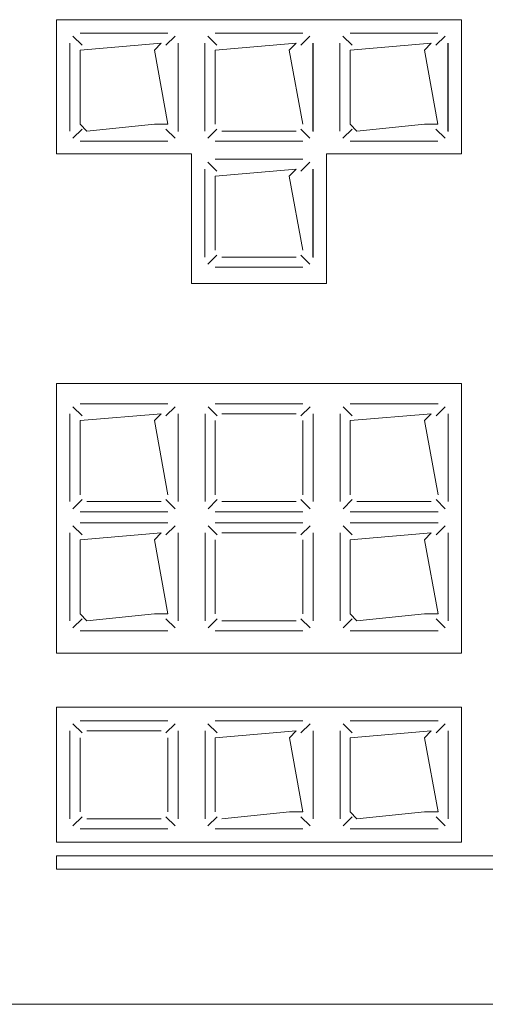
# Model space of a CAD drawing. Header units: feet. Extents: x 8 to 127, y 6 to 90.
# Tile 109 of 256: x 39.413 to 39.4475, y 50.2827 to 50.3556. Entities that reach past the tile are written whole.
import ezdxf

# ---------------------------------------------------------------- set-up
doc = ezdxf.new("R2010")
doc.units = ezdxf.units.FT
doc.header["$MEASUREMENT"] = 0
doc.layers.add('MOBILARIO', color=8, linetype='Continuous')

msp = doc.modelspace()

# ---------------------------------------------------------------- linework, layer by layer
at = {"layer": 'MOBILARIO', "lineweight": 5}
for p, q in [((39.41577, 50.34568), (39.41577, 50.355619)), ((39.41577, 50.355619), (39.44577, 50.355619)), ((39.41577, 50.34568), (39.41577, 50.355619)), ((39.41577, 50.355619), (39.44577, 50.355619)), ((39.44577, 50.355619), (39.44577, 50.34568)), ((39.44577, 50.355619), (39.44577, 50.34568)), ((39.417667, 50.353723), (39.41699, 50.3544)), ((39.417667, 50.353723), (39.41699, 50.3544)), ((39.42402, 50.354619), (39.41752, 50.354619)), ((39.42402, 50.354619), (39.41752, 50.354619)), ((39.423874, 50.353723), (39.424551, 50.3544)), ((39.423874, 50.353723), (39.424551, 50.3544)), ((39.427655, 50.353723), (39.426978, 50.3544)), ((39.427655, 50.353723), (39.426978, 50.3544)), ((39.434008, 50.354619), (39.427508, 50.354619)), ((39.434008, 50.354619), (39.427508, 50.354619)), ((39.433862, 50.353723), (39.434539, 50.3544)), ((39.433862, 50.353723), (39.434539, 50.3544)), ((39.437655, 50.353723), (39.436978, 50.3544)), ((39.437655, 50.353723), (39.436978, 50.3544)), ((39.444008, 50.354619), (39.437508, 50.354619)), ((39.444008, 50.354619), (39.437508, 50.354619)), ((39.443862, 50.353723), (39.444539, 50.3544)), ((39.443862, 50.353723), (39.444539, 50.3544)), ((39.41677, 50.353869), (39.41677, 50.347369)), ((39.41677, 50.353869), (39.41677, 50.347369)), ((39.42352, 50.353869), (39.41752, 50.353369)), ((39.42352, 50.353869), (39.41752, 50.353369)), ((39.41752, 50.353369), (39.41752, 50.347869)), ((39.41752, 50.353369), (39.41752, 50.347869)), ((39.42302, 50.353369), (39.42352, 50.353869)), ((39.42302, 50.353369), (39.42352, 50.353869)), ((39.42402, 50.347869), (39.42302, 50.353369)), ((39.42402, 50.347869), (39.42302, 50.353369)), ((39.42477, 50.347369), (39.42477, 50.353869)), ((39.42477, 50.347369), (39.42477, 50.353869)), ((39.424782, 50.347333), (39.424782, 50.353878)), ((39.424782, 50.347333), (39.424782, 50.353878)), ((39.426758, 50.353869), (39.426758, 50.347369)), ((39.426758, 50.353869), (39.426758, 50.347369)), ((39.433508, 50.353869), (39.427508, 50.353369)), ((39.433508, 50.353869), (39.427508, 50.353369)), ((39.427508, 50.353369), (39.427508, 50.347869)), ((39.427508, 50.353369), (39.427508, 50.347869)), ((39.433008, 50.353369), (39.433508, 50.353869)), ((39.433008, 50.353369), (39.433508, 50.353869)), ((39.434008, 50.347869), (39.433008, 50.353369)), ((39.434008, 50.347869), (39.433008, 50.353369)), ((39.434758, 50.347369), (39.434758, 50.353869)), ((39.434758, 50.347369), (39.434758, 50.353869)), ((39.43477, 50.347333), (39.43477, 50.353878)), ((39.43477, 50.347333), (39.43477, 50.353878)), ((39.436758, 50.353869), (39.436758, 50.347369)), ((39.436758, 50.353869), (39.436758, 50.347369)), ((39.443508, 50.353869), (39.437508, 50.353369)), ((39.443508, 50.353869), (39.437508, 50.353369)), ((39.437508, 50.353369), (39.437508, 50.347869)), ((39.437508, 50.353369), (39.437508, 50.347869)), ((39.443008, 50.353369), (39.443508, 50.353869)), ((39.443008, 50.353369), (39.443508, 50.353869)), ((39.444008, 50.347869), (39.443008, 50.353369)), ((39.444008, 50.347869), (39.443008, 50.353369)), ((39.444758, 50.347369), (39.444758, 50.353869)), ((39.444758, 50.347369), (39.444758, 50.353869)), ((39.44477, 50.347333), (39.44477, 50.353878)), ((39.44477, 50.347333), (39.44477, 50.353878)), ((39.417667, 50.347516), (39.41699, 50.346839)), ((39.417667, 50.347516), (39.41699, 50.346839)), ((39.41752, 50.347869), (39.41802, 50.347369)), ((39.41752, 50.347869), (39.41802, 50.347369)), ((39.41802, 50.347369), (39.42302, 50.347869)), ((39.41802, 50.347369), (39.42302, 50.347869)), ((39.42302, 50.347869), (39.42402, 50.347869)), ((39.42302, 50.347869), (39.42402, 50.347869)), ((39.423874, 50.347516), (39.424551, 50.346839)), ((39.423874, 50.347516), (39.424551, 50.346839)), ((39.427655, 50.347516), (39.426978, 50.346839)), ((39.427655, 50.347516), (39.426978, 50.346839)), ((39.428008, 50.347369), (39.433508, 50.347369)), ((39.428008, 50.347369), (39.433508, 50.347369)), ((39.433862, 50.347516), (39.434539, 50.346839)), ((39.433862, 50.347516), (39.434539, 50.346839)), ((39.437655, 50.347516), (39.436978, 50.346839)), ((39.437655, 50.347516), (39.436978, 50.346839)), ((39.437508, 50.347869), (39.438008, 50.347369)), ((39.437508, 50.347869), (39.438008, 50.347369)), ((39.438008, 50.347369), (39.443008, 50.347869)), ((39.438008, 50.347369), (39.443008, 50.347869)), ((39.443008, 50.347869), (39.444008, 50.347869)), ((39.443008, 50.347869), (39.444008, 50.347869)), ((39.443862, 50.347516), (39.444539, 50.346839)), ((39.443862, 50.347516), (39.444539, 50.346839)), ((39.41752, 50.346619), (39.42402, 50.346619)), ((39.41752, 50.346619), (39.42402, 50.346619)), ((39.427508, 50.346619), (39.434008, 50.346619)), ((39.427508, 50.346619), (39.434008, 50.346619)), ((39.437508, 50.346619), (39.444008, 50.346619)), ((39.437508, 50.346619), (39.444008, 50.346619)), ((39.42577, 50.34568), (39.41577, 50.34568)), ((39.42577, 50.34568), (39.41577, 50.34568)), ((39.42577, 50.336075), (39.42577, 50.34568)), ((39.42577, 50.336075), (39.42577, 50.34568)), ((39.434008, 50.345285), (39.427508, 50.345285)), ((39.434008, 50.345285), (39.427508, 50.345285)), ((39.44577, 50.34568), (39.43577, 50.34568)), ((39.43577, 50.34568), (39.43577, 50.336075)), ((39.44577, 50.34568), (39.43577, 50.34568)), ((39.43577, 50.34568), (39.43577, 50.336075)), ((39.426758, 50.344535), (39.426758, 50.338035)), ((39.426758, 50.344535), (39.426758, 50.338035)), ((39.427655, 50.344389), (39.426978, 50.345066)), ((39.427655, 50.344389), (39.426978, 50.345066)), ((39.433508, 50.344535), (39.427508, 50.344035)), ((39.433508, 50.344535), (39.427508, 50.344035)), ((39.433008, 50.344035), (39.433508, 50.344535)), ((39.433008, 50.344035), (39.433508, 50.344535)), ((39.433862, 50.344389), (39.434539, 50.345066)), ((39.433862, 50.344389), (39.434539, 50.345066)), ((39.434758, 50.338035), (39.434758, 50.344535)), ((39.434758, 50.338035), (39.434758, 50.344535)), ((39.43477, 50.337999), (39.43477, 50.344544)), ((39.43477, 50.337999), (39.43477, 50.344544)), ((39.427508, 50.344035), (39.427508, 50.338535)), ((39.427508, 50.344035), (39.427508, 50.338535)), ((39.434008, 50.338535), (39.433008, 50.344035)), ((39.434008, 50.338535), (39.433008, 50.344035)), ((39.427655, 50.338182), (39.426978, 50.337505)), ((39.427655, 50.338182), (39.426978, 50.337505)), ((39.428008, 50.338035), (39.433508, 50.338035)), ((39.428008, 50.338035), (39.433508, 50.338035)), ((39.433862, 50.338182), (39.434539, 50.337505)), ((39.433862, 50.338182), (39.434539, 50.337505)), ((39.427508, 50.337285), (39.434008, 50.337285)), ((39.427508, 50.337285), (39.434008, 50.337285)), ((39.43577, 50.336075), (39.42577, 50.336075)), ((39.43577, 50.336075), (39.42577, 50.336075)), ((39.44577, 50.32868), (39.41577, 50.32868)), ((39.41577, 50.32868), (39.41577, 50.30868)), ((39.44577, 50.32868), (39.41577, 50.32868)), ((39.41577, 50.32868), (39.41577, 50.30868)), ((39.44577, 50.30868), (39.44577, 50.32868)), ((39.44577, 50.30868), (39.44577, 50.32868)), ((39.417667, 50.326273), (39.41699, 50.32695)), ((39.417667, 50.326273), (39.41699, 50.32695)), ((39.42402, 50.32717), (39.41752, 50.32717)), ((39.42402, 50.32717), (39.41752, 50.32717)), ((39.423874, 50.326273), (39.424551, 50.32695)), ((39.423874, 50.326273), (39.424551, 50.32695)), ((39.427667, 50.326273), (39.42699, 50.32695)), ((39.427667, 50.326273), (39.42699, 50.32695)), ((39.43402, 50.32717), (39.42752, 50.32717)), ((39.43402, 50.32717), (39.42752, 50.32717)), ((39.433874, 50.326273), (39.434551, 50.32695)), ((39.433874, 50.326273), (39.434551, 50.32695)), ((39.437667, 50.326273), (39.43699, 50.32695)), ((39.437667, 50.326273), (39.43699, 50.32695)), ((39.44402, 50.32717), (39.43752, 50.32717)), ((39.44402, 50.32717), (39.43752, 50.32717)), ((39.443874, 50.326273), (39.444551, 50.32695)), ((39.443874, 50.326273), (39.444551, 50.32695)), ((39.41677, 50.32642), (39.41677, 50.31992)), ((39.41677, 50.32642), (39.41677, 50.31992)), ((39.42352, 50.32642), (39.41752, 50.32592)), ((39.42352, 50.32642), (39.41752, 50.32592)), ((39.42302, 50.32592), (39.42352, 50.32642)), ((39.42302, 50.32592), (39.42352, 50.32642)), ((39.42477, 50.31992), (39.42477, 50.32642)), ((39.42477, 50.31992), (39.42477, 50.32642)), ((39.42677, 50.32642), (39.42677, 50.31992)), ((39.42677, 50.32642), (39.42677, 50.31992)), ((39.43352, 50.32642), (39.42802, 50.32642)), ((39.43352, 50.32642), (39.42802, 50.32642)), ((39.43477, 50.31992), (39.43477, 50.32642)), ((39.43477, 50.31992), (39.43477, 50.32642)), ((39.43677, 50.32642), (39.43677, 50.31992)), ((39.43677, 50.32642), (39.43677, 50.31992)), ((39.44352, 50.32642), (39.43752, 50.32592)), ((39.44352, 50.32642), (39.43752, 50.32592)), ((39.44302, 50.32592), (39.44352, 50.32642)), ((39.44302, 50.32592), (39.44352, 50.32642)), ((39.44477, 50.31992), (39.44477, 50.32642)), ((39.44477, 50.31992), (39.44477, 50.32642)), ((39.41752, 50.32592), (39.41752, 50.32042)), ((39.41752, 50.32592), (39.41752, 50.32042)), ((39.42402, 50.32042), (39.42302, 50.32592)), ((39.42402, 50.32042), (39.42302, 50.32592)), ((39.42752, 50.32592), (39.42752, 50.32042)), ((39.42752, 50.32592), (39.42752, 50.32042)), ((39.43402, 50.32042), (39.43402, 50.32592)), ((39.43402, 50.32042), (39.43402, 50.32592)), ((39.43752, 50.32592), (39.43752, 50.32042)), ((39.43752, 50.32592), (39.43752, 50.32042)), ((39.44402, 50.32042), (39.44302, 50.32592)), ((39.44402, 50.32042), (39.44302, 50.32592)), ((39.417667, 50.320066), (39.41699, 50.31939)), ((39.417667, 50.320066), (39.41699, 50.31939)), ((39.41802, 50.31992), (39.42352, 50.31992)), ((39.41802, 50.31992), (39.42352, 50.31992)), ((39.423874, 50.320066), (39.424551, 50.31939)), ((39.423874, 50.320066), (39.424551, 50.31939)), ((39.427667, 50.320066), (39.42699, 50.31939)), ((39.427667, 50.320066), (39.42699, 50.31939)), ((39.42802, 50.31992), (39.43352, 50.31992)), ((39.42802, 50.31992), (39.43352, 50.31992)), ((39.433874, 50.320066), (39.434551, 50.31939)), ((39.433874, 50.320066), (39.434551, 50.31939)), ((39.437667, 50.320066), (39.43699, 50.31939)), ((39.437667, 50.320066), (39.43699, 50.31939)), ((39.43802, 50.31992), (39.44352, 50.31992)), ((39.43802, 50.31992), (39.44352, 50.31992)), ((39.443874, 50.320066), (39.444551, 50.31939)), ((39.443874, 50.320066), (39.444551, 50.31939)), ((39.41752, 50.31917), (39.42402, 50.31917)), ((39.41752, 50.31917), (39.42402, 50.31917)), ((39.42752, 50.31917), (39.43402, 50.31917)), ((39.42752, 50.31917), (39.43402, 50.31917)), ((39.43752, 50.31917), (39.44402, 50.31917)), ((39.43752, 50.31917), (39.44402, 50.31917)), ((39.42402, 50.318344), (39.41752, 50.318344)), ((39.42402, 50.318344), (39.41752, 50.318344)), ((39.43402, 50.318344), (39.42752, 50.318344)), ((39.43402, 50.318344), (39.42752, 50.318344)), ((39.44402, 50.318344), (39.43752, 50.318344)), ((39.44402, 50.318344), (39.43752, 50.318344)), ((39.41677, 50.317594), (39.41677, 50.311094)), ((39.41677, 50.317594), (39.41677, 50.311094)), ((39.417667, 50.317447), (39.41699, 50.318124)), ((39.417667, 50.317447), (39.41699, 50.318124)), ((39.42352, 50.317594), (39.41752, 50.317094)), ((39.42352, 50.317594), (39.41752, 50.317094)), ((39.42302, 50.317094), (39.42352, 50.317594)), ((39.42302, 50.317094), (39.42352, 50.317594)), ((39.423874, 50.317447), (39.424551, 50.318124)), ((39.423874, 50.317447), (39.424551, 50.318124)), ((39.42477, 50.311094), (39.42477, 50.317594)), ((39.42477, 50.311094), (39.42477, 50.317594)), ((39.42677, 50.317594), (39.42677, 50.311094)), ((39.42677, 50.317594), (39.42677, 50.311094)), ((39.427667, 50.317447), (39.42699, 50.318124)), ((39.427667, 50.317447), (39.42699, 50.318124)), ((39.43352, 50.317594), (39.42802, 50.317594)), ((39.43352, 50.317594), (39.42802, 50.317594)), ((39.433874, 50.317447), (39.434551, 50.318124)), ((39.433874, 50.317447), (39.434551, 50.318124)), ((39.43477, 50.311094), (39.43477, 50.317594)), ((39.43477, 50.311094), (39.43477, 50.317594)), ((39.43677, 50.317594), (39.43677, 50.311094)), ((39.43677, 50.317594), (39.43677, 50.311094)), ((39.437667, 50.317447), (39.43699, 50.318124)), ((39.437667, 50.317447), (39.43699, 50.318124)), ((39.44352, 50.317594), (39.43752, 50.317094)), ((39.44352, 50.317594), (39.43752, 50.317094)), ((39.44302, 50.317094), (39.44352, 50.317594)), ((39.44302, 50.317094), (39.44352, 50.317594)), ((39.443874, 50.317447), (39.444551, 50.318124)), ((39.443874, 50.317447), (39.444551, 50.318124)), ((39.44477, 50.311094), (39.44477, 50.317594)), ((39.44477, 50.311094), (39.44477, 50.317594)), ((39.41752, 50.317094), (39.41752, 50.311594)), ((39.41752, 50.317094), (39.41752, 50.311594)), ((39.42402, 50.311594), (39.42302, 50.317094)), ((39.42402, 50.311594), (39.42302, 50.317094)), ((39.42752, 50.317094), (39.42752, 50.311594)), ((39.42752, 50.317094), (39.42752, 50.311594)), ((39.43402, 50.311594), (39.43402, 50.317094)), ((39.43402, 50.311594), (39.43402, 50.317094)), ((39.43752, 50.317094), (39.43752, 50.311594)), ((39.43752, 50.317094), (39.43752, 50.311594)), ((39.44402, 50.311594), (39.44302, 50.317094)), ((39.44402, 50.311594), (39.44302, 50.317094)), ((39.417667, 50.31124), (39.41699, 50.310564)), ((39.417667, 50.31124), (39.41699, 50.310564)), ((39.41752, 50.311594), (39.41802, 50.311094)), ((39.41752, 50.311594), (39.41802, 50.311094)), ((39.41802, 50.311094), (39.42302, 50.311594)), ((39.41802, 50.311094), (39.42302, 50.311594)), ((39.42302, 50.311594), (39.42402, 50.311594)), ((39.42302, 50.311594), (39.42402, 50.311594)), ((39.423874, 50.31124), (39.424551, 50.310564)), ((39.423874, 50.31124), (39.424551, 50.310564)), ((39.427667, 50.31124), (39.42699, 50.310564)), ((39.427667, 50.31124), (39.42699, 50.310564)), ((39.42802, 50.311094), (39.43352, 50.311094)), ((39.42802, 50.311094), (39.43352, 50.311094)), ((39.433874, 50.31124), (39.434551, 50.310564)), ((39.433874, 50.31124), (39.434551, 50.310564)), ((39.437667, 50.31124), (39.43699, 50.310564)), ((39.437667, 50.31124), (39.43699, 50.310564)), ((39.43752, 50.311594), (39.43802, 50.311094)), ((39.43752, 50.311594), (39.43802, 50.311094)), ((39.43802, 50.311094), (39.44302, 50.311594)), ((39.43802, 50.311094), (39.44302, 50.311594)), ((39.44302, 50.311594), (39.44402, 50.311594)), ((39.44302, 50.311594), (39.44402, 50.311594)), ((39.443874, 50.31124), (39.444551, 50.310564)), ((39.443874, 50.31124), (39.444551, 50.310564)), ((39.41752, 50.310344), (39.42402, 50.310344)), ((39.41752, 50.310344), (39.42402, 50.310344)), ((39.42752, 50.310344), (39.43402, 50.310344)), ((39.42752, 50.310344), (39.43402, 50.310344)), ((39.43752, 50.310344), (39.44402, 50.310344)), ((39.43752, 50.310344), (39.44402, 50.310344)), ((39.41577, 50.30868), (39.44577, 50.30868)), ((39.41577, 50.30868), (39.44577, 50.30868)), ((39.44577, 50.30468), (39.41577, 50.30468)), ((39.41577, 50.30468), (39.41577, 50.29468)), ((39.44577, 50.30468), (39.41577, 50.30468)), ((39.41577, 50.30468), (39.41577, 50.29468)), ((39.44577, 50.29468), (39.44577, 50.30468)), ((39.44577, 50.29468), (39.44577, 50.30468)), ((39.42402, 50.30368), (39.41752, 50.30368)), ((39.42402, 50.30368), (39.41752, 50.30368)), ((39.43402, 50.30368), (39.42752, 50.30368)), ((39.43402, 50.30368), (39.42752, 50.30368)), ((39.44402, 50.30368), (39.43752, 50.30368)), ((39.44402, 50.30368), (39.43752, 50.30368)), ((39.41677, 50.30293), (39.41677, 50.29643)), ((39.41677, 50.30293), (39.41677, 50.29643)), ((39.417666, 50.302783), (39.416989, 50.30346)), ((39.417666, 50.302783), (39.416989, 50.30346)), ((39.42352, 50.30293), (39.41802, 50.30293)), ((39.42352, 50.30293), (39.41802, 50.30293)), ((39.423873, 50.302783), (39.42455, 50.30346)), ((39.423873, 50.302783), (39.42455, 50.30346)), ((39.42477, 50.29643), (39.42477, 50.30293)), ((39.42477, 50.29643), (39.42477, 50.30293)), ((39.42677, 50.30293), (39.42677, 50.29643)), ((39.42677, 50.30293), (39.42677, 50.29643)), ((39.427666, 50.302783), (39.426989, 50.30346)), ((39.427666, 50.302783), (39.426989, 50.30346)), ((39.43352, 50.30293), (39.42752, 50.30243)), ((39.43352, 50.30293), (39.42752, 50.30243)), ((39.43302, 50.30243), (39.43352, 50.30293)), ((39.43302, 50.30243), (39.43352, 50.30293)), ((39.433873, 50.302783), (39.43455, 50.30346)), ((39.433873, 50.302783), (39.43455, 50.30346)), ((39.43477, 50.29643), (39.43477, 50.30293)), ((39.43477, 50.29643), (39.43477, 50.30293)), ((39.43677, 50.30293), (39.43677, 50.29643)), ((39.43677, 50.30293), (39.43677, 50.29643)), ((39.437666, 50.302783), (39.436989, 50.30346)), ((39.437666, 50.302783), (39.436989, 50.30346)), ((39.44352, 50.30293), (39.43752, 50.30243)), ((39.44352, 50.30293), (39.43752, 50.30243)), ((39.44302, 50.30243), (39.44352, 50.30293)), ((39.44302, 50.30243), (39.44352, 50.30293)), ((39.443873, 50.302783), (39.44455, 50.30346)), ((39.443873, 50.302783), (39.44455, 50.30346)), ((39.44477, 50.29643), (39.44477, 50.30293)), ((39.44477, 50.29643), (39.44477, 50.30293)), ((39.41752, 50.30243), (39.41752, 50.29693)), ((39.41752, 50.30243), (39.41752, 50.29693)), ((39.42402, 50.29693), (39.42402, 50.30243)), ((39.42402, 50.29693), (39.42402, 50.30243)), ((39.42752, 50.30243), (39.42752, 50.29693)), ((39.42752, 50.30243), (39.42752, 50.29693)), ((39.43402, 50.29693), (39.43302, 50.30243)), ((39.43402, 50.29693), (39.43302, 50.30243)), ((39.43752, 50.30243), (39.43752, 50.29693)), ((39.43752, 50.30243), (39.43752, 50.29693)), ((39.44402, 50.29693), (39.44302, 50.30243)), ((39.44402, 50.29693), (39.44302, 50.30243)), ((39.417666, 50.296576), (39.416989, 50.295899)), ((39.417666, 50.296576), (39.416989, 50.295899)), ((39.41802, 50.29643), (39.42352, 50.29643)), ((39.41802, 50.29643), (39.42352, 50.29643)), ((39.423873, 50.296576), (39.42455, 50.295899)), ((39.423873, 50.296576), (39.42455, 50.295899)), ((39.427666, 50.296576), (39.426989, 50.295899)), ((39.427666, 50.296576), (39.426989, 50.295899)), ((39.42802, 50.29643), (39.43302, 50.29693)), ((39.42802, 50.29643), (39.43302, 50.29693)), ((39.43302, 50.29693), (39.43402, 50.29693)), ((39.43302, 50.29693), (39.43402, 50.29693)), ((39.433873, 50.296576), (39.43455, 50.295899)), ((39.433873, 50.296576), (39.43455, 50.295899)), ((39.437666, 50.296576), (39.436989, 50.295899)), ((39.437666, 50.296576), (39.436989, 50.295899)), ((39.43752, 50.29693), (39.43802, 50.29643)), ((39.43752, 50.29693), (39.43802, 50.29643)), ((39.43802, 50.29643), (39.44302, 50.29693)), ((39.43802, 50.29643), (39.44302, 50.29693)), ((39.44302, 50.29693), (39.44402, 50.29693)), ((39.44302, 50.29693), (39.44402, 50.29693)), ((39.443873, 50.296576), (39.44455, 50.295899)), ((39.443873, 50.296576), (39.44455, 50.295899)), ((39.41752, 50.29568), (39.42402, 50.29568)), ((39.41752, 50.29568), (39.42402, 50.29568)), ((39.42752, 50.29568), (39.43402, 50.29568)), ((39.42752, 50.29568), (39.43402, 50.29568)), ((39.43752, 50.29568), (39.44402, 50.29568)), ((39.43752, 50.29568), (39.44402, 50.29568)), ((39.41577, 50.29468), (39.44577, 50.29468)), ((39.41577, 50.29468), (39.44577, 50.29468)), ((39.59377, 50.29368), (39.41577, 50.29368)), ((39.41577, 50.29368), (39.41577, 50.29268)), ((39.59377, 50.29368), (39.41577, 50.29368)), ((39.41577, 50.29368), (39.41577, 50.29268)), ((39.41577, 50.29268), (39.59377, 50.29268)), ((39.41577, 50.29268), (39.59377, 50.29268)), ((39.36977, 50.28268), (39.59777, 50.28268)), ((39.36977, 50.28268), (39.59777, 50.28268))]:
    msp.add_line(p, q, dxfattribs=at)
at = {"layer": 'MOBILARIO'}
for centre in [(39.41802, 50.353369), (39.41802, 50.353369), (39.42352, 50.353369), (39.42352, 50.353369), (39.428008, 50.353369), (39.428008, 50.353369), (39.433508, 50.353369), (39.433508, 50.353369), (39.438008, 50.353369), (39.438008, 50.353369), (39.443508, 50.353369), (39.443508, 50.353369), (39.41802, 50.347869), (39.41802, 50.347869), (39.42352, 50.347869), (39.42352, 50.347869), (39.438008, 50.347869), (39.438008, 50.347869), (39.443508, 50.347869), (39.443508, 50.347869), (39.428008, 50.344035), (39.428008, 50.344035), (39.433508, 50.344035), (39.433508, 50.344035), (39.41802, 50.32592), (39.41802, 50.32592), (39.42352, 50.32592), (39.42352, 50.32592), (39.43802, 50.32592), (39.43802, 50.32592), (39.44352, 50.32592), (39.44352, 50.32592), (39.41802, 50.317094), (39.41802, 50.317094), (39.42352, 50.317094), (39.42352, 50.317094), (39.43802, 50.317094), (39.43802, 50.317094), (39.44352, 50.317094), (39.44352, 50.317094), (39.41802, 50.311594), (39.41802, 50.311594), (39.42352, 50.311594), (39.42352, 50.311594), (39.43802, 50.311594), (39.43802, 50.311594), (39.44352, 50.311594), (39.44352, 50.311594), (39.42802, 50.30243), (39.42802, 50.30243), (39.43352, 50.30243), (39.43352, 50.30243), (39.43802, 50.30243), (39.43802, 50.30243), (39.44352, 50.30243), (39.44352, 50.30243), (39.43352, 50.29693), (39.43352, 50.29693), (39.43802, 50.29693), (39.43802, 50.29693), (39.44352, 50.29693), (39.44352, 50.29693)]:
    msp.add_arc(centre, 0.0005, 0, 0, dxfattribs=at)

doc.saveas('drawing.dxf')
